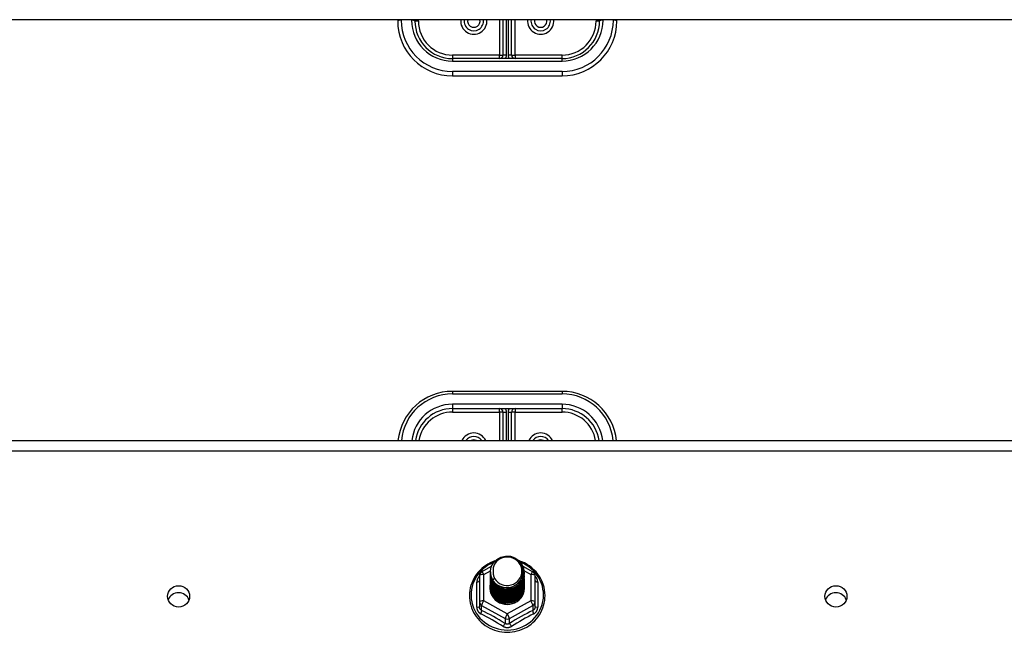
# Model space of a CAD drawing. Header units: inches. Extents: x 96 to 240, y 74 to 100.
# Tile 48 of 65: x 204.16 to 213.14, y 81.5 to 87.09. Entities that reach past the tile are written whole.
import ezdxf

# ---------------------------------------------------------------- set-up
doc = ezdxf.new("R2010")
doc.units = ezdxf.units.IN
doc.header["$MEASUREMENT"] = 0
doc.layers.add('Visible Edges(ANSI)', color=7, linetype='Continuous', lineweight=25)
doc.layers.add('Visible Tangent Edges(ANSI)', color=7, linetype='Continuous', lineweight=25)

msp = doc.modelspace()

# ---------------------------------------------------------------- linework, layer by layer
at = {"layer": 'Visible Edges(ANSI)'}
for p, q in [((238.6077, 87.0912), (168.9738, 87.0912)), ((207.6077, 87.0912), (207.6077, 87.0789)), ((207.7651, 87.0789), (207.7651, 87.0912)), ((208.5683, 87.0912), (208.5683, 86.7679)), ((208.647, 86.7679), (208.647, 87.0912)), ((209.4502, 87.0912), (209.4502, 87.0789)), ((209.6077, 87.0789), (209.6077, 87.0912)), ((209.1077, 86.7364), (208.1077, 86.7364)), ((208.1077, 86.5789), (209.1077, 86.5789)), ((209.1077, 83.699), (208.1077, 83.699)), ((208.1077, 83.5415), (209.1077, 83.5415)), ((208.5683, 83.51), (208.5683, 83.2505)), ((208.647, 83.2505), (208.647, 83.51)), ((168.9738, 83.2505), (238.6077, 83.2505)), ((208.3739, 82.0521), (208.4639, 82.1023)), ((208.7488, 82.1038), (208.8414, 82.0521)), ((208.3537, 82.0177), (208.3537, 81.7781)), ((208.4541, 82.0504), (208.4541, 82.0508)), ((208.4541, 82.0379), (208.4541, 82.0383)), ((208.4541, 82.0253), (208.4541, 82.0257)), ((208.4541, 82.0128), (208.4541, 82.0132)), ((208.4541, 82.0003), (208.4541, 82.0007)), ((208.4541, 81.9877), (208.4541, 81.9881)), ((208.4541, 81.9752), (208.4541, 81.9756)), ((208.7612, 82.0441), (208.7612, 82.0445)), ((208.7612, 82.0316), (208.7612, 82.032)), ((208.7612, 82.0191), (208.7612, 82.0195)), ((208.7612, 82.0065), (208.7612, 82.0069)), ((208.7612, 81.994), (208.7612, 81.9944)), ((208.7612, 81.9814), (208.7612, 81.9819)), ((208.7612, 81.9689), (208.7612, 81.9693)), ((208.8616, 81.7781), (208.8616, 82.0177)), ((208.4541, 81.9626), (208.4541, 81.963)), ((208.4541, 81.9501), (208.4541, 81.9505)), ((208.4541, 81.9376), (208.4541, 81.938)), ((208.4541, 81.925), (208.4541, 81.9254)), ((208.4541, 81.9125), (208.4541, 81.9129)), ((208.7612, 81.9564), (208.7612, 81.9568)), ((208.7612, 81.9438), (208.7612, 81.9442)), ((208.7612, 81.9313), (208.7612, 81.9317)), ((208.7612, 81.9188), (208.7612, 81.9192)), ((208.3537, 81.7781), (208.3537, 81.7333)), ((208.5893, 81.7641), (208.5879, 81.7566)), ((208.8616, 81.7333), (208.8616, 81.7781))]:
    msp.add_line(p, q, dxfattribs=at)
at = {"layer": 'Visible Edges(ANSI)', "flags": 128}
for points in [[(208.4957, 82.151), (208.4737, 82.1428), (208.4523, 82.1332), (208.4316, 82.1222), (208.4117, 82.1099), (208.3928, 82.0963), (208.3748, 82.0814), (208.3579, 82.0654), (208.3422, 82.0483), (208.3277, 82.0302), (208.3146, 82.0111), (208.3028, 81.9913), (208.2924, 81.9706), (208.2835, 81.9494), (208.2761, 81.9276), (208.2703, 81.9053), (208.2661, 81.8827), (208.2635, 81.8599), (208.2625, 81.8369), (208.2631, 81.814), (208.2654, 81.7911), (208.2693, 81.7685), (208.2747, 81.7461), (208.2818, 81.7242), (208.2903, 81.7028), (208.3004, 81.682), (208.3118, 81.662), (208.3247, 81.6427), (208.3389, 81.6244), (208.3544, 81.6071), (208.371, 81.5908), (208.3887, 81.5757), (208.4075, 81.5618), (208.4272, 81.5492), (208.4477, 81.5379), (208.4689, 81.528), (208.4908, 81.5195), (208.5133, 81.5125), (208.5362, 81.507), (208.5594, 81.5031), (208.5828, 81.5006), (208.6064, 81.4998), (208.6299, 81.5005), (208.6534, 81.5027), (208.6766, 81.5065), (208.6995, 81.5118), (208.722, 81.5187), (208.744, 81.527), (208.7653, 81.5367), (208.7859, 81.5479), (208.8057, 81.5603), (208.8246, 81.5741), (208.8424, 81.5891), (208.8592, 81.6052), (208.8748, 81.6225), (208.8891, 81.6407), (208.9021, 81.6598), (208.9138, 81.6798), (208.924, 81.7005), (208.9327, 81.7218), (208.9399, 81.7437), (208.9455, 81.766), (208.9496, 81.7886), (208.952, 81.8115), (208.9528, 81.8344)], [(208.475, 81.9771), (208.4586, 82.0157), (208.4543, 82.0571), (208.4623, 82.0981), (208.4822, 82.1352), (208.5122, 82.1653), (208.5499, 82.186), (208.5923, 82.1956), (208.636, 82.1932), (208.6773, 82.1791), (208.713, 82.1541), (208.7402, 82.1205), (208.7567, 82.0808), (208.7611, 82.0382), (208.753, 81.9961), (208.7332, 81.9579), (208.7032, 81.9266), (208.6655, 81.9047), (208.6231, 81.8939), (208.5795, 81.8951), (208.5381, 81.9081), (208.5024, 81.9318), (208.4751, 81.9643), (208.4587, 82.0029), (208.4542, 82.0443)], [(208.4936, 81.9524), (208.5164, 81.9336), (208.5426, 81.9194), (208.5711, 81.9106), (208.601, 81.9073), (208.631, 81.9099), (208.6598, 81.9183), (208.6864, 81.932), (208.7096, 81.9507), (208.7284, 81.9736), (208.7421, 81.9997), (208.7499, 82.0279), (208.7517, 82.0572), (208.7471, 82.086), (208.7364, 82.1134), (208.7202, 82.138), (208.6989, 82.1587), (208.6736, 82.1746), (208.6455, 82.1849), (208.6157, 82.1892), (208.5859, 82.1871), (208.5571, 82.1788), (208.5311, 82.1647), (208.5089, 82.1453), (208.4918, 82.1217)], [(208.9528, 81.8344), (208.9517, 81.8607), (208.9485, 81.8868), (208.9433, 81.9126), (208.9359, 81.9379), (208.9265, 81.9625), (208.9151, 81.9864), (208.9019, 82.0093), (208.8869, 82.0311), (208.8701, 82.0518), (208.8517, 82.071), (208.8319, 82.0888), (208.8106, 82.1051), (208.7882, 82.1196), (208.7646, 82.1324), (208.7401, 82.1434), (208.7148, 82.1525)], [(208.4918, 82.1217), (208.4905, 82.1192), (208.4893, 82.1167), (208.4882, 82.1141), (208.4871, 82.1115), (208.486, 82.1089), (208.485, 82.1063), (208.4841, 82.1036), (208.4832, 82.1009), (208.4824, 82.0982), (208.4817, 82.0955), (208.481, 82.0928), (208.4804, 82.09), (208.4798, 82.0873), (208.4793, 82.0845), (208.4789, 82.0818), (208.4785, 82.079), (208.4782, 82.0762), (208.478, 82.0734), (208.4778, 82.0706), (208.4777, 82.0678), (208.4777, 82.065), (208.4777, 82.0622), (208.4778, 82.0594), (208.4779, 82.0566)], [(208.4541, 82.0504), (208.4542, 82.0459), (208.4544, 82.0415), (208.4548, 82.037), (208.4553, 82.0325), (208.4559, 82.0281), (208.4567, 82.0237), (208.4576, 82.0193), (208.4587, 82.0149), (208.4599, 82.0106), (208.4612, 82.0063), (208.4627, 82.0021), (208.4643, 81.9979), (208.4661, 81.9937), (208.468, 81.9896), (208.47, 81.9856), (208.4721, 81.9816), (208.4744, 81.9777), (208.4768, 81.9739), (208.4793, 81.9701), (208.4819, 81.9664), (208.4847, 81.9628), (208.4876, 81.9592), (208.4905, 81.9558), (208.4936, 81.9524)], [(208.4541, 82.0379), (208.4554, 82.0187), (208.4593, 82), (208.4658, 81.9818), (208.4747, 81.9647), (208.4858, 81.9488), (208.4991, 81.9344), (208.5142, 81.9219), (208.5309, 81.9114), (208.5489, 81.903), (208.5679, 81.8971), (208.5876, 81.8935), (208.6077, 81.8925), (208.6277, 81.8941), (208.6474, 81.8981), (208.6664, 81.9046), (208.6844, 81.9135), (208.7011, 81.9245), (208.7162, 81.9376), (208.7295, 81.9524), (208.7406, 81.9689), (208.7495, 81.9865), (208.756, 82.0052), (208.7599, 82.0245), (208.7612, 82.0441)], [(208.4541, 82.0253), (208.4554, 82.0062), (208.4593, 81.9874), (208.4658, 81.9693), (208.4747, 81.9521), (208.4858, 81.9362), (208.4991, 81.9219), (208.5142, 81.9094), (208.5309, 81.8988), (208.5489, 81.8905), (208.5679, 81.8845), (208.5876, 81.881), (208.6077, 81.88), (208.6277, 81.8815), (208.6474, 81.8856), (208.6664, 81.8921), (208.6844, 81.9009), (208.7011, 81.912), (208.7162, 81.925), (208.7295, 81.9399), (208.7406, 81.9563), (208.7495, 81.974), (208.756, 81.9926), (208.7599, 82.012), (208.7612, 82.0316)], [(208.4541, 82.0128), (208.4554, 81.9937), (208.4593, 81.9749), (208.4658, 81.9568), (208.4747, 81.9396), (208.4858, 81.9237), (208.4991, 81.9094), (208.5142, 81.8968), (208.5309, 81.8863), (208.5489, 81.878), (208.5679, 81.872), (208.5876, 81.8685), (208.6077, 81.8675), (208.6277, 81.869), (208.6474, 81.873), (208.6664, 81.8795), (208.6844, 81.8884), (208.7011, 81.8994), (208.7162, 81.9125), (208.7295, 81.9274), (208.7406, 81.9438), (208.7495, 81.9615), (208.756, 81.9801), (208.7599, 81.9994), (208.7612, 82.0191)], [(208.4541, 82.0003), (208.4554, 81.9811), (208.4593, 81.9623), (208.4658, 81.9442), (208.4747, 81.9271), (208.4858, 81.9112), (208.4991, 81.8968), (208.5142, 81.8843), (208.5309, 81.8738), (208.5489, 81.8654), (208.5679, 81.8594), (208.5876, 81.8559), (208.6077, 81.8549), (208.6277, 81.8564), (208.6474, 81.8605), (208.6664, 81.867), (208.6844, 81.8758), (208.7011, 81.8869), (208.7162, 81.9), (208.7295, 81.9148), (208.7406, 81.9312), (208.7495, 81.9489), (208.756, 81.9676), (208.7599, 81.9869), (208.7612, 82.0065)], [(208.4541, 81.9877), (208.4554, 81.9686), (208.4593, 81.9498), (208.4658, 81.9317), (208.4747, 81.9145), (208.4858, 81.8986), (208.4991, 81.8843), (208.5142, 81.8717), (208.5309, 81.8612), (208.5489, 81.8529), (208.5679, 81.8469), (208.5876, 81.8434), (208.6077, 81.8424), (208.6277, 81.8439), (208.6474, 81.848), (208.6664, 81.8545), (208.6844, 81.8633), (208.7011, 81.8744), (208.7162, 81.8874), (208.7295, 81.9023), (208.7406, 81.9187), (208.7495, 81.9364), (208.756, 81.955), (208.7599, 81.9743), (208.7612, 81.994)], [(208.4541, 81.9752), (208.4554, 81.9561), (208.4593, 81.9373), (208.4658, 81.9191), (208.4747, 81.902), (208.4858, 81.8861), (208.4991, 81.8718), (208.5142, 81.8592), (208.5309, 81.8487), (208.5489, 81.8404), (208.5679, 81.8344), (208.5876, 81.8308), (208.6077, 81.8298), (208.6277, 81.8314), (208.6474, 81.8354), (208.6664, 81.8419), (208.6844, 81.8508), (208.7011, 81.8618), (208.7162, 81.8749), (208.7295, 81.8898), (208.7406, 81.9062), (208.7495, 81.9238), (208.756, 81.9425), (208.7599, 81.9618), (208.7612, 81.9814)], [(208.4541, 81.9626), (208.4554, 81.9435), (208.4593, 81.9247), (208.4658, 81.9066), (208.4747, 81.8894), (208.4858, 81.8736), (208.4991, 81.8592), (208.5142, 81.8467), (208.5309, 81.8361), (208.5489, 81.8278), (208.5679, 81.8218), (208.5876, 81.8183), (208.6077, 81.8173), (208.6277, 81.8188), (208.6474, 81.8229), (208.6664, 81.8294), (208.6844, 81.8382), (208.7011, 81.8493), (208.7162, 81.8624), (208.7295, 81.8772), (208.7406, 81.8936), (208.7495, 81.9113), (208.756, 81.93), (208.7599, 81.9493), (208.7612, 81.9689)], [(208.7611, 82.0381), (208.7605, 82.0179), (208.7572, 81.998), (208.7512, 81.9786), (208.7426, 81.9602), (208.7316, 81.9431), (208.7184, 81.9276), (208.7031, 81.9139), (208.6862, 81.9023), (208.6678, 81.8931), (208.6483, 81.8862), (208.6281, 81.882), (208.6076, 81.8804), (208.587, 81.8815), (208.5668, 81.8852), (208.5474, 81.8915), (208.529, 81.9003), (208.5121, 81.9113), (208.4968, 81.9245), (208.4836, 81.9395), (208.4726, 81.9561), (208.464, 81.9739), (208.4581, 81.9928), (208.4548, 82.0122), (208.4542, 82.0318)], [(208.7611, 82.0255), (208.7605, 82.0053), (208.7572, 81.9854), (208.7512, 81.9661), (208.7426, 81.9477), (208.7316, 81.9306), (208.7184, 81.9151), (208.7031, 81.9014), (208.6862, 81.8898), (208.6678, 81.8805), (208.6483, 81.8737), (208.6281, 81.8695), (208.6076, 81.8679), (208.587, 81.8689), (208.5668, 81.8727), (208.5474, 81.879), (208.529, 81.8877), (208.5121, 81.8988), (208.4968, 81.912), (208.4836, 81.927), (208.4726, 81.9436), (208.464, 81.9614), (208.4581, 81.9802), (208.4548, 81.9996), (208.4542, 82.0193)], [(208.7611, 82.013), (208.7605, 81.9928), (208.7572, 81.9729), (208.7512, 81.9535), (208.7426, 81.9352), (208.7316, 81.9181), (208.7184, 81.9025), (208.7031, 81.8888), (208.6862, 81.8773), (208.6678, 81.868), (208.6483, 81.8612), (208.6281, 81.8569), (208.6076, 81.8553), (208.587, 81.8564), (208.5668, 81.8601), (208.5474, 81.8664), (208.529, 81.8752), (208.5121, 81.8863), (208.4968, 81.8994), (208.4836, 81.9144), (208.4726, 81.931), (208.464, 81.9489), (208.4581, 81.9677), (208.4548, 81.9871), (208.4542, 82.0067)], [(208.7611, 82.0005), (208.7605, 81.9803), (208.7572, 81.9603), (208.7512, 81.941), (208.7426, 81.9226), (208.7316, 81.9055), (208.7184, 81.89), (208.7031, 81.8763), (208.6862, 81.8647), (208.6678, 81.8554), (208.6483, 81.8486), (208.6281, 81.8444), (208.6076, 81.8428), (208.587, 81.8439), (208.5668, 81.8476), (208.5474, 81.8539), (208.529, 81.8627), (208.5121, 81.8737), (208.4968, 81.8869), (208.4836, 81.9019), (208.4726, 81.9185), (208.464, 81.9363), (208.4581, 81.9551), (208.4548, 81.9745), (208.4542, 81.9942)], [(208.7611, 81.9879), (208.7605, 81.9677), (208.7572, 81.9478), (208.7512, 81.9285), (208.7426, 81.9101), (208.7316, 81.893), (208.7184, 81.8774), (208.7031, 81.8638), (208.6862, 81.8522), (208.6678, 81.8429), (208.6483, 81.8361), (208.6281, 81.8318), (208.6076, 81.8302), (208.587, 81.8313), (208.5668, 81.8351), (208.5474, 81.8414), (208.529, 81.8501), (208.5121, 81.8612), (208.4968, 81.8743), (208.4836, 81.8894), (208.4726, 81.9059), (208.464, 81.9238), (208.4581, 81.9426), (208.4548, 81.962), (208.4542, 81.9817)], [(208.7611, 81.9754), (208.7605, 81.9552), (208.7572, 81.9353), (208.7512, 81.9159), (208.7426, 81.8975), (208.7316, 81.8804), (208.7184, 81.8649), (208.7031, 81.8512), (208.6862, 81.8397), (208.6678, 81.8304), (208.6483, 81.8235), (208.6281, 81.8193), (208.6076, 81.8177), (208.587, 81.8188), (208.5668, 81.8225), (208.5474, 81.8288), (208.529, 81.8376), (208.5121, 81.8487), (208.4968, 81.8618), (208.4836, 81.8768), (208.4726, 81.8934), (208.464, 81.9113), (208.4581, 81.9301), (208.4548, 81.9495), (208.4542, 81.9691)], [(208.4922, 81.9915), (208.4914, 81.9909), (208.4907, 81.9903), (208.49, 81.9897), (208.4893, 81.9891), (208.4886, 81.9885), (208.4879, 81.9879), (208.4872, 81.9873), (208.4864, 81.9867), (208.4857, 81.9861), (208.485, 81.9855), (208.4843, 81.9849), (208.4836, 81.9843), (208.4829, 81.9837), (208.4822, 81.9831), (208.4814, 81.9825), (208.4807, 81.9819), (208.48, 81.9813), (208.4793, 81.9807), (208.4786, 81.9801), (208.4779, 81.9795), (208.4772, 81.9789), (208.4764, 81.9783), (208.4757, 81.9777), (208.475, 81.9771)], [(208.4779, 82.0566), (208.4778, 82.0538), (208.4777, 82.051), (208.4777, 82.0481), (208.4778, 82.0453), (208.4779, 82.0425), (208.4781, 82.0397), (208.4783, 82.037), (208.4787, 82.0342), (208.479, 82.0314), (208.4795, 82.0286), (208.48, 82.0259), (208.4806, 82.0231), (208.4812, 82.0204), (208.4819, 82.0177), (208.4826, 82.015), (208.4835, 82.0123), (208.4843, 82.0096), (208.4853, 82.0069), (208.4863, 82.0043), (208.4873, 82.0017), (208.4885, 81.9991), (208.4896, 81.9965), (208.4909, 81.994), (208.4922, 81.9915)], [(208.4541, 81.9501), (208.4554, 81.931), (208.4593, 81.9122), (208.4658, 81.8941), (208.4747, 81.8769), (208.4858, 81.861), (208.4991, 81.8467), (208.5142, 81.8341), (208.5309, 81.8236), (208.5489, 81.8153), (208.5679, 81.8093), (208.5876, 81.8058), (208.6077, 81.8048), (208.6277, 81.8063), (208.6474, 81.8103), (208.6664, 81.8168), (208.6844, 81.8257), (208.7011, 81.8367), (208.7162, 81.8498), (208.7295, 81.8647), (208.7406, 81.8811), (208.7495, 81.8988), (208.756, 81.9174), (208.7599, 81.9367), (208.7612, 81.9564)], [(208.4541, 81.9376), (208.4554, 81.9184), (208.4593, 81.8997), (208.4658, 81.8815), (208.4747, 81.8644), (208.4858, 81.8485), (208.4991, 81.8341), (208.5142, 81.8216), (208.5309, 81.8111), (208.5489, 81.8027), (208.5679, 81.7968), (208.5876, 81.7932), (208.6077, 81.7922), (208.6277, 81.7938), (208.6474, 81.7978), (208.6664, 81.8043), (208.6844, 81.8132), (208.7011, 81.8242), (208.7162, 81.8373), (208.7295, 81.8521), (208.7406, 81.8685), (208.7495, 81.8862), (208.756, 81.9049), (208.7599, 81.9242), (208.7612, 81.9438)], [(208.4541, 81.925), (208.4554, 81.9059), (208.4593, 81.8871), (208.4658, 81.869), (208.4747, 81.8518), (208.4858, 81.8359), (208.4991, 81.8216), (208.5142, 81.8091), (208.5309, 81.7985), (208.5489, 81.7902), (208.5679, 81.7842), (208.5876, 81.7807), (208.6077, 81.7797), (208.6277, 81.7812), (208.6474, 81.7853), (208.6664, 81.7918), (208.6844, 81.8006), (208.7011, 81.8117), (208.7162, 81.8247), (208.7295, 81.8396), (208.7406, 81.856), (208.7495, 81.8737), (208.756, 81.8923), (208.7599, 81.9116), (208.7612, 81.9313)], [(208.4541, 81.9125), (208.4554, 81.8934), (208.4593, 81.8746), (208.4658, 81.8564), (208.4747, 81.8393), (208.4858, 81.8234), (208.4991, 81.8091), (208.5142, 81.7965), (208.5309, 81.786), (208.5489, 81.7777), (208.5679, 81.7717), (208.5876, 81.7682), (208.6077, 81.7671), (208.6277, 81.7687), (208.6474, 81.7727), (208.6664, 81.7792), (208.6844, 81.7881), (208.7011, 81.7991), (208.7162, 81.8122), (208.7295, 81.8271), (208.7406, 81.8435), (208.7495, 81.8611), (208.756, 81.8798), (208.7599, 81.8991), (208.7612, 81.9188)], [(208.7611, 81.9628), (208.7605, 81.9427), (208.7572, 81.9227), (208.7512, 81.9034), (208.7426, 81.885), (208.7316, 81.8679), (208.7184, 81.8524), (208.7031, 81.8387), (208.6862, 81.8271), (208.6678, 81.8178), (208.6483, 81.811), (208.6281, 81.8068), (208.6076, 81.8052), (208.587, 81.8062), (208.5668, 81.81), (208.5474, 81.8163), (208.529, 81.8251), (208.5121, 81.8361), (208.4968, 81.8493), (208.4836, 81.8643), (208.4726, 81.8809), (208.464, 81.8987), (208.4581, 81.9175), (208.4548, 81.9369), (208.4542, 81.9566)], [(208.7611, 81.9503), (208.7605, 81.9301), (208.7572, 81.9102), (208.7512, 81.8909), (208.7426, 81.8725), (208.7316, 81.8554), (208.7184, 81.8398), (208.7031, 81.8262), (208.6862, 81.8146), (208.6678, 81.8053), (208.6483, 81.7985), (208.6281, 81.7942), (208.6076, 81.7926), (208.587, 81.7937), (208.5668, 81.7974), (208.5474, 81.8037), (208.529, 81.8125), (208.5121, 81.8236), (208.4968, 81.8367), (208.4836, 81.8517), (208.4726, 81.8683), (208.464, 81.8862), (208.4581, 81.905), (208.4548, 81.9244), (208.4542, 81.944)], [(208.7611, 81.9378), (208.7605, 81.9176), (208.7572, 81.8976), (208.7512, 81.8783), (208.7426, 81.8599), (208.7316, 81.8428), (208.7184, 81.8273), (208.7031, 81.8136), (208.6862, 81.802), (208.6678, 81.7928), (208.6483, 81.7859), (208.6281, 81.7817), (208.6076, 81.7801), (208.587, 81.7812), (208.5668, 81.7849), (208.5474, 81.7912), (208.529, 81.8), (208.5121, 81.811), (208.4968, 81.8242), (208.4836, 81.8392), (208.4726, 81.8558), (208.464, 81.8736), (208.4581, 81.8924), (208.4548, 81.9118), (208.4542, 81.9315)], [(208.7611, 81.9252), (208.7605, 81.905), (208.7572, 81.8851), (208.7512, 81.8658), (208.7426, 81.8474), (208.7316, 81.8303), (208.7184, 81.8148), (208.7031, 81.8011), (208.6862, 81.7895), (208.6678, 81.7802), (208.6483, 81.7734), (208.6281, 81.7691), (208.6076, 81.7676), (208.587, 81.7686), (208.5668, 81.7724), (208.5474, 81.7787), (208.529, 81.7874), (208.5121, 81.7985), (208.4968, 81.8117), (208.4836, 81.8267), (208.4726, 81.8432), (208.464, 81.8611), (208.4581, 81.8799), (208.4548, 81.8993), (208.4542, 81.919)], [(208.5879, 81.7566), (208.5797, 81.758), (208.5715, 81.7598), (208.5635, 81.762), (208.5556, 81.7646), (208.5479, 81.7676), (208.5404, 81.771), (208.533, 81.7748), (208.5259, 81.779), (208.519, 81.7836), (208.5124, 81.7884), (208.5061, 81.7937), (208.5001, 81.7992), (208.4944, 81.8051), (208.489, 81.8112), (208.484, 81.8176), (208.4793, 81.8243), (208.4751, 81.8312), (208.4712, 81.8383), (208.4678, 81.8456), (208.4648, 81.8531), (208.4622, 81.8607), (208.46, 81.8685), (208.4583, 81.8763), (208.457, 81.8842)], [(208.7611, 81.9127), (208.7611, 81.9126), (208.7611, 81.9125), (208.7611, 81.9124), (208.7611, 81.9123), (208.7611, 81.9122), (208.7611, 81.9121), (208.7611, 81.912), (208.7611, 81.9119), (208.7611, 81.9118), (208.7611, 81.9117), (208.7611, 81.9116), (208.7611, 81.9116), (208.7611, 81.9115), (208.7611, 81.9114), (208.7611, 81.9113), (208.7611, 81.9112), (208.7611, 81.9111), (208.7611, 81.911), (208.7611, 81.9109), (208.7611, 81.9108), (208.7611, 81.9107), (208.7611, 81.9106), (208.7611, 81.9105), (208.7611, 81.9104)]]:
    msp.add_lwpolyline(points, dxfattribs=at)
at = {"layer": 'Visible Edges(ANSI)'}
for centre, radius, start, end in [((208.3025, 87.0789), 0.0886, 172.04133, 7.95867), ((208.9128, 87.0789), 0.0886, 172.04133, 7.95867), ((208.1077, 87.0789), 0.5, 180, 270), ((208.1077, 87.0789), 0.3425, 180, 270), ((209.1077, 87.0789), 0.3425, 270, 0), ((209.1077, 87.0789), 0.5, 270, 0), ((208.5368, 86.7679), 0.0315, 270, 0), ((208.6785, 86.7679), 0.0315, 180, 270), ((208.1077, 83.199), 0.5, 90, 174.09601), ((209.1077, 83.199), 0.5, 5.90399, 90), ((208.1077, 83.199), 0.3425, 90, 171.36411), ((208.5368, 83.51), 0.0315, 0, 90), ((208.6785, 83.51), 0.0315, 90, 180), ((209.1077, 83.199), 0.3425, 8.63589, 90), ((208.3025, 83.199), 0.0886, 35.4926, 144.5074), ((208.9128, 83.199), 0.0886, 35.4926, 144.5074), ((208.3931, 82.0177), 0.0394, 119.17447, 180), ((208.8222, 82.0177), 0.0394, 0, 60.82553)]:
    msp.add_arc(centre, radius, start, end, dxfattribs=at)
for centre, major_axis, start_param, end_param in [((208.6077, 82.0569), (0.1339, 0), 3.671471, 8.899926), ((208.6077, 82.0519), (0.1535, 0), 3.669461, 3.875388), ((208.6077, 81.9079), (-0.1585, 0), 6.031816, 9.674875), ((205.6077, 81.764), (0.1005, 0), 0.333879, 2.807714), ((211.6077, 81.764), (0.1005, 0), 0.333879, 2.807714)]:
    msp.add_ellipse(centre, major_axis=major_axis, ratio=0.966998, start_param=start_param, end_param=end_param, dxfattribs=at)
for centre in [(205.6077, 81.8277), (211.6077, 81.8277)]:
    msp.add_ellipse(centre, major_axis=(-0.1005, 0), ratio=0.966998, dxfattribs=at)
at = {"layer": 'Visible Tangent Edges(ANSI)'}
for p, q in [((207.6392, 87.087), (207.6392, 87.0912)), ((207.7336, 87.0912), (207.7336, 87.087)), ((207.7966, 87.0789), (207.7966, 87.0912)), ((208.5368, 87.0912), (208.5368, 86.7679)), ((208.5998, 86.7679), (208.5998, 87.0912)), ((208.6155, 87.0912), (208.6155, 86.7679)), ((208.6785, 86.7679), (208.6785, 87.0912)), ((209.4187, 87.0912), (209.4187, 87.0789)), ((209.4817, 87.087), (209.4817, 87.0912)), ((209.5762, 87.0912), (209.5762, 87.087)), ((207.7966, 87.0789), (207.7651, 87.0789)), ((209.4502, 87.0789), (209.4187, 87.0789)), ((208.5368, 86.7679), (208.1077, 86.7679)), ((208.1077, 86.7679), (208.1077, 86.7364)), ((208.1077, 86.7364), (208.1077, 86.713)), ((208.5368, 86.7364), (208.5368, 86.7679)), ((208.5368, 86.7679), (208.5683, 86.7679)), ((208.5998, 86.7679), (208.5683, 86.7679)), ((208.647, 86.7679), (208.6155, 86.7679)), ((208.647, 86.7679), (208.6785, 86.7679)), ((209.1077, 86.7679), (208.6785, 86.7679)), ((208.6785, 86.7679), (208.6785, 86.7364)), ((209.1077, 86.7364), (209.1077, 86.7679)), ((209.1077, 86.713), (209.1077, 86.7364)), ((208.1077, 86.713), (209.1077, 86.713)), ((209.1077, 86.6185), (208.1077, 86.6185)), ((208.1077, 86.6185), (208.1077, 86.5789)), ((209.1077, 86.6185), (209.1077, 86.5789)), ((208.1077, 83.699), (208.1077, 83.6756)), ((208.1077, 83.6756), (209.1077, 83.6756)), ((209.1077, 83.699), (209.1077, 83.6756)), ((209.1077, 83.5811), (208.1077, 83.5811)), ((208.1077, 83.5811), (208.1077, 83.5415)), ((208.1077, 83.5415), (208.1077, 83.51)), ((208.1077, 83.51), (208.5368, 83.51)), ((208.5368, 83.51), (208.5368, 83.5415)), ((208.5368, 83.51), (208.5368, 83.2505)), ((208.5683, 83.51), (208.5368, 83.51)), ((208.5683, 83.51), (208.5998, 83.51)), ((208.5998, 83.2505), (208.5998, 83.51)), ((208.6155, 83.51), (208.6155, 83.2505)), ((208.6155, 83.51), (208.647, 83.51)), ((208.6785, 83.51), (208.647, 83.51)), ((208.6785, 83.5415), (208.6785, 83.51)), ((208.6785, 83.51), (209.1077, 83.51)), ((208.6785, 83.2505), (208.6785, 83.51)), ((209.1077, 83.5811), (209.1077, 83.5415)), ((209.1077, 83.51), (209.1077, 83.5415)), ((168.9738, 83.1573), (238.6077, 83.1573)), ((208.3931, 82.0277), (208.4546, 82.062)), ((208.7601, 82.0624), (208.8222, 82.0277)), ((208.3931, 81.7881), (208.3931, 82.0277)), ((208.8222, 82.0277), (208.8222, 81.7881)), ((208.3295, 81.7304), (208.3295, 81.9576)), ((208.8858, 81.9576), (208.8858, 81.7304)), ((208.6077, 81.6683), (208.3931, 81.7881)), ((208.8222, 81.7881), (208.6077, 81.6683)), ((208.3734, 81.7451), (208.588, 81.6253)), ((208.3734, 81.7003), (208.3734, 81.7451)), ((208.6273, 81.6253), (208.8419, 81.7451)), ((208.8419, 81.7451), (208.8419, 81.7003)), ((208.588, 81.6253), (208.588, 81.5805)), ((208.6273, 81.5805), (208.6273, 81.6253))]:
    msp.add_line(p, q, dxfattribs=at)
at = {"layer": 'Visible Tangent Edges(ANSI)', "flags": 128}
for points in [[(208.3537, 82.0102), (208.3518, 82.0084), (208.35, 82.0066), (208.3483, 82.0047), (208.3466, 82.0028), (208.345, 82.0008), (208.3434, 81.9987), (208.342, 81.9966), (208.3406, 81.9945), (208.3393, 81.9924), (208.338, 81.9902), (208.3369, 81.9879), (208.3358, 81.9857), (208.3348, 81.9834), (208.3339, 81.9811), (208.333, 81.9788), (208.3323, 81.9765), (208.3316, 81.9741), (208.3311, 81.9717), (208.3306, 81.9694), (208.3302, 81.967), (208.3299, 81.9646), (208.3297, 81.9623), (208.3295, 81.9599), (208.3295, 81.9576)], [(208.8858, 81.9576), (208.8858, 81.9599), (208.8856, 81.9623), (208.8854, 81.9646), (208.8851, 81.967), (208.8847, 81.9694), (208.8842, 81.9717), (208.8837, 81.9741), (208.883, 81.9765), (208.8823, 81.9788), (208.8814, 81.9811), (208.8805, 81.9834), (208.8795, 81.9857), (208.8785, 81.9879), (208.8773, 81.9902), (208.876, 81.9924), (208.8747, 81.9945), (208.8733, 81.9966), (208.8719, 81.9987), (208.8703, 82.0008), (208.8687, 82.0028), (208.867, 82.0047), (208.8653, 82.0066), (208.8635, 82.0084), (208.8616, 82.0102)], [(208.3295, 81.7304), (208.3296, 81.7271), (208.3298, 81.7238), (208.3301, 81.7206), (208.3306, 81.7174), (208.3312, 81.7142), (208.332, 81.711), (208.3329, 81.7079), (208.334, 81.7049), (208.3352, 81.7019), (208.3365, 81.699), (208.3379, 81.6961), (208.3395, 81.6933), (208.3412, 81.6906), (208.343, 81.688), (208.345, 81.6855), (208.347, 81.6831), (208.3492, 81.6808), (208.3514, 81.6785), (208.3538, 81.6765), (208.3562, 81.6745), (208.3588, 81.6726), (208.3614, 81.6709), (208.3641, 81.6693), (208.3668, 81.6678)], [(208.3734, 81.7003), (208.372, 81.701), (208.3705, 81.7018), (208.3692, 81.7026), (208.3678, 81.7036), (208.3665, 81.7046), (208.3653, 81.7056), (208.3641, 81.7067), (208.363, 81.7079), (208.3619, 81.7092), (208.3609, 81.7105), (208.3599, 81.7119), (208.359, 81.7133), (208.3582, 81.7147), (208.3574, 81.7163), (208.3567, 81.7178), (208.3561, 81.7194), (208.3555, 81.7211), (208.3551, 81.7227), (208.3546, 81.7244), (208.3543, 81.7262), (208.354, 81.7279), (208.3539, 81.7297), (208.3538, 81.7315), (208.3537, 81.7333)], [(208.8616, 81.7333), (208.8616, 81.7315), (208.8614, 81.7297), (208.8613, 81.7279), (208.861, 81.7262), (208.8607, 81.7244), (208.8603, 81.7227), (208.8598, 81.7211), (208.8592, 81.7194), (208.8586, 81.7178), (208.8579, 81.7163), (208.8571, 81.7147), (208.8563, 81.7133), (208.8554, 81.7119), (208.8544, 81.7105), (208.8534, 81.7092), (208.8524, 81.7079), (208.8512, 81.7067), (208.85, 81.7056), (208.8488, 81.7046), (208.8475, 81.7036), (208.8461, 81.7026), (208.8448, 81.7018), (208.8434, 81.701), (208.8419, 81.7003)], [(208.8485, 81.6678), (208.8512, 81.6693), (208.8539, 81.6709), (208.8565, 81.6726), (208.8591, 81.6745), (208.8615, 81.6765), (208.8639, 81.6785), (208.8661, 81.6808), (208.8683, 81.6831), (208.8703, 81.6855), (208.8723, 81.688), (208.8741, 81.6906), (208.8758, 81.6933), (208.8774, 81.6961), (208.8788, 81.699), (208.8801, 81.7019), (208.8813, 81.7049), (208.8824, 81.7079), (208.8833, 81.711), (208.8841, 81.7142), (208.8847, 81.7174), (208.8852, 81.7206), (208.8855, 81.7238), (208.8858, 81.7271), (208.8858, 81.7304)], [(208.5703, 81.5542), (208.5731, 81.5526), (208.576, 81.551), (208.579, 81.5497), (208.5821, 81.5484), (208.5851, 81.5473), (208.5883, 81.5463), (208.5915, 81.5455), (208.5947, 81.5448), (208.5979, 81.5443), (208.6011, 81.5439), (208.6044, 81.5437), (208.6077, 81.5436), (208.611, 81.5437), (208.6142, 81.5439), (208.6175, 81.5443), (208.6207, 81.5448), (208.6239, 81.5455), (208.6271, 81.5463), (208.6302, 81.5473), (208.6333, 81.5484), (208.6363, 81.5497), (208.6393, 81.5511), (208.6422, 81.5526), (208.645, 81.5542)], [(208.6273, 81.5805), (208.6259, 81.5796), (208.6243, 81.5787), (208.6228, 81.5779), (208.6212, 81.5772), (208.6195, 81.5766), (208.6179, 81.576), (208.6162, 81.5755), (208.6145, 81.5752), (208.6128, 81.5749), (208.6111, 81.5746), (208.6094, 81.5745), (208.6077, 81.5745), (208.6059, 81.5745), (208.6042, 81.5746), (208.6025, 81.5748), (208.6008, 81.5751), (208.5991, 81.5755), (208.5974, 81.576), (208.5958, 81.5766), (208.5942, 81.5772), (208.5926, 81.5779), (208.591, 81.5787), (208.5895, 81.5796), (208.588, 81.5805)]]:
    msp.add_lwpolyline(points, dxfattribs=at)
at = {"layer": 'Visible Tangent Edges(ANSI)'}
for centre, radius, start, end in [((208.3025, 87.0789), 0.1201, 174.13749, 5.86251), ((208.3025, 87.0789), 0.0571, 167.59329, 12.40671), ((208.9128, 87.0789), 0.1201, 174.13749, 5.86251), ((208.9128, 87.0789), 0.0571, 167.59329, 12.40671), ((208.1077, 87.087), 0.4685, 180, 270), ((208.1077, 87.087), 0.374, 180, 270), ((208.1077, 87.0789), 0.311, 180, 270), ((209.1077, 87.087), 0.4685, 270, 0), ((209.1077, 87.087), 0.374, 270, 0), ((209.1077, 87.0789), 0.311, 270, 0), ((208.5368, 86.7679), 0.063, 330, 0), ((208.6785, 86.7679), 0.063, 180, 210), ((208.1077, 83.2071), 0.4685, 90, 174.684), ((209.1077, 83.2071), 0.4685, 5.316, 90), ((208.1077, 83.2071), 0.374, 90, 173.33555), ((208.1077, 83.199), 0.311, 90, 170.48184), ((208.5368, 83.51), 0.063, 0, 30), ((208.6785, 83.51), 0.063, 150, 180), ((209.1077, 83.2071), 0.374, 6.66445, 90), ((209.1077, 83.199), 0.311, 9.51816, 90), ((208.3025, 83.199), 0.1201, 25.36035, 154.63965), ((208.9128, 83.199), 0.1201, 25.36035, 154.63965), ((208.3025, 83.199), 0.0571, 64.28027, 115.71973), ((208.9128, 83.199), 0.0571, 64.28027, 115.71973)]:
    msp.add_arc(centre, radius, start, end, dxfattribs=at)
for centre, major_axis, ratio, start_param, end_param in [((207.6392, 87.0789), (-0.0315, 0), 0.254784, 4.712389, 6.283185), ((207.7336, 87.0789), (0.0315, 0), 0.254784, 0, 1.570796), ((209.4817, 87.0789), (-0.0315, 0), 0.254784, 4.712389, 6.283185), ((209.5762, 87.0789), (0.0315, 0), 0.254784, 0, 1.570796), ((208.6077, 81.8404), (0.3308, 0), 0.966998, 1.955468, 7.482801), ((208.3143, 81.9729), (0.0394, 0), 0.420933, 5.107073, 6.283185), ((208.3931, 82.0177), (-0.0394, 0), 0.254784, 4.712389, 6.283185), ((208.3931, 82.0177), (-0.0192, 0.0344), 0.127392, 4.936728, 6.283185), ((208.8222, 82.0177), (0.0192, 0.0344), 0.127392, 0, 1.346458), ((208.8222, 82.0177), (0.0394, 0), 0.254784, 0, 1.570796), ((208.901, 81.9729), (-0.0394, 0), 0.420933, 0, 1.176113), ((208.3931, 81.7781), (-0.0394, 0), 0.254784, 4.712389, 6.283185), ((208.3931, 81.7781), (-0.0192, -0.0344), 0.127392, 4.48805, 6.058847), ((208.8222, 81.7781), (0.0394, 0), 0.254784, 0, 1.570796), ((208.8222, 81.7781), (0.0192, -0.0344), 0.127392, 0.224339, 1.795135), ((208.3143, 81.7333), (0.0394, 0), 0.080687, 5.107073, 6.283185), ((208.3931, 81.7781), (-0.0394, 0), 0.966998, 0, 1.047198), ((208.3537, 81.6673), (0.0178, 0.0351), 0.295528, 4.874003, 6.050115), ((208.4807, 81.4638), (-0.6046, 0.361), 0.220649, 4.666525, 5.020223), ((208.7346, 81.4638), (-0.6046, -0.361), 0.220649, 4.404555, 4.758253), ((208.8616, 81.6673), (-0.0178, 0.0351), 0.295528, 0.23307, 1.409183), ((208.8222, 81.7781), (0.0394, 0), 0.966998, 5.235988, 6.283185), ((208.901, 81.7333), (-0.0394, 0), 0.080687, 0, 1.176113), ((208.4686, 81.4435), (0.5734, -0.3423), 0.220649, 1.524932, 1.878631), ((208.6077, 81.6583), (-0.0192, -0.0344), 0.127392, 4.48805, 6.058847), ((208.6077, 81.6583), (0.0394, 0), 0.966998, 4.18879, 5.235988), ((208.6077, 81.6583), (0.0192, -0.0344), 0.127392, 0.224339, 1.795135), ((208.7467, 81.4435), (0.5734, 0.3423), 0.220649, 1.262962, 1.61666), ((208.5683, 81.5476), (0.0205, 0.0336), 0.044718, 0.222707, 1.398819), ((208.647, 81.5476), (-0.0205, 0.0336), 0.044718, 4.884366, 6.060479)]:
    msp.add_ellipse(centre, major_axis=major_axis, ratio=ratio, start_param=start_param, end_param=end_param, dxfattribs=at)

doc.saveas('drawing.dxf')
